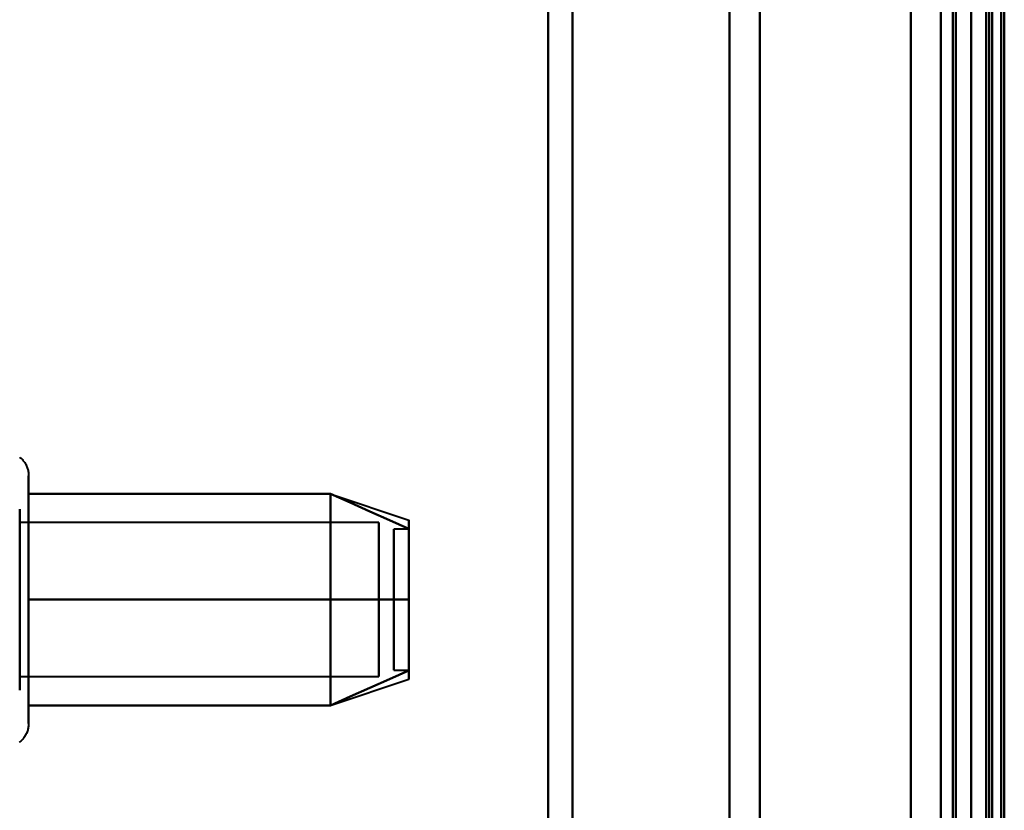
# Model space of a CAD drawing. Header units: millimetres. Extents: x -1352 to 2139, y -120 to 1171.
# Tile 10 of 78: x -687 to -654, y 284 to 310. Entities that reach past the tile are written whole.
import ezdxf

# ---------------------------------------------------------------- set-up
doc = ezdxf.new("R2010")
doc.units = ezdxf.units.MM
doc.layers.add('G-IMPT', color=8, linetype='Continuous', lineweight=40)

# ---------------------------------------------------------------- blocks, each defined once
blk = doc.blocks.new('NEXA 1500 CALQUES_dwg-769064-Avant')
at = {"layer": 'G-IMPT'}
for p, q in [((-655, 129.472), (-655, 1062.272)), ((-654.5, 1062.272), (-654.5, 129.472)), ((-655, 541.872), (-655, 184.872)), ((-656, 185.872), (-656, 540.872)), ((-654.3, 540.246), (-654.3, 186.498)), ((-654.3, 540.246), (-654.3, 186.498)), ((-669, 184.872), (-669, 363.372)), ((-669, 363.372), (-669, 184.872)), ((-668.198, 185.464), (-668.198, 363.372)), ((-668.198, 363.372), (-668.198, 185.464)), ((-663, 185.872), (-663, 363.372)), ((-663, 363.372), (-663, 185.872)), ((-661.99, 186.498), (-661.99, 363.372)), ((-661.99, 363.372), (-661.99, 186.498)), ((-656, 363.372), (-656, 185.872)), ((-656, 185.872), (-656, 363.372)), ((-655.5, 363.372), (-655.5, 184.872)), ((-655.5, 184.872), (-655.5, 363.372)), ((-655, 363.372), (-655, 184.872)), ((-655, 184.872), (-655, 363.372)), ((-655, 169.872), (-655, 363.372)), ((-655, 363.372), (-655, 169.872)), ((-654.3, 186.498), (-654.3, 363.372)), ((-654.3, 186.498), (-654.3, 363.372)), ((-654.3, 169.872), (-654.3, 363.372)), ((-654.3, 363.372), (-654.3, 169.872)), ((-686.204, 294.972), (-686.204, 292.922)), ((-686.204, 294.423), (-686.204, 286.772)), ((-676.189, 294.367), (-673.611, 293.508)), ((-686.5, 293.872), (-686.5, 288.274)), ((-686.5, 289.372), (-686.5, 293.872)), ((-686.5, 293.47), (-686.5, 287.872)), ((-674.611, 293.421), (-686.5, 293.421)), ((-686.5, 293.421), (-686.5, 288.665)), ((-686.5, 288.665), (-686.5, 293.421)), ((-674.611, 293.421), (-674.611, 288.665)), ((-674.611, 288.665), (-674.611, 293.421)), ((-686.5, 293.079), (-686.5, 288.324)), ((-686.5, 288.324), (-686.5, 293.079)), ((-674.611, 293.079), (-674.611, 288.324)), ((-674.611, 288.324), (-674.611, 293.079)), ((-673.611, 293.202), (-674.111, 293.202)), ((-674.111, 289.914), (-674.111, 293.202)), ((-674.111, 293.202), (-674.111, 289.914)), ((-673.611, 289.914), (-673.611, 293.202)), ((-673.611, 293.202), (-673.611, 289.914)), ((-686.204, 292.922), (-686.204, 287.322)), ((-686.5, 288.274), (-686.5, 292.372)), ((-674.111, 288.542), (-674.111, 291.831)), ((-674.111, 291.831), (-674.111, 288.542)), ((-673.611, 288.542), (-673.611, 291.831)), ((-673.611, 291.831), (-673.611, 288.542)), ((-686.5, 287.872), (-686.5, 289.372)), ((-674.111, 288.542), (-673.611, 288.542)), ((-686.5, 288.324), (-674.611, 288.324)), ((-676.189, 287.377), (-673.611, 288.237))]:
    blk.add_line(p, q, dxfattribs=at)
at = {"layer": 'G-IMPT', "flags": 128}
for points in [[(-657, 128.972), (-657, 362.422), (-657, 595.872), (-657, 829.322), (-657, 1062.772)], [(-657, 1062.772), (-657, 829.322), (-657, 595.872), (-657, 362.422), (-657, 128.972)], [(-657, 128.972), (-657, 362.422), (-657, 595.872), (-657, 829.322), (-657, 1062.772)], [(-657, 1062.772), (-657, 829.322), (-657, 595.872), (-657, 362.422), (-657, 128.972)], [(-655, 128.972), (-655, 362.422), (-655, 595.872), (-655, 829.322), (-655, 1062.772)], [(-655, 1062.772), (-655, 829.322), (-655, 595.872), (-655, 362.422), (-655, 128.972)], [(-654.5, 128.972), (-654.5, 362.422), (-654.5, 595.872), (-654.5, 829.322), (-654.5, 1062.772)], [(-654.4, 1062.772), (-654.4, 829.322), (-654.4, 595.872), (-654.4, 362.422), (-654.4, 128.972)], [(-654.4, 1062.772), (-654.4, 829.322), (-654.4, 595.872), (-654.4, 362.422), (-654.4, 128.972)], [(-654.4, 128.972), (-654.4, 362.422), (-654.4, 595.872), (-654.4, 829.322), (-654.4, 1062.772)], [(-657, 129.472), (-657, 362.672), (-657, 595.872), (-657, 829.072), (-657, 1062.272)], [(-657, 1062.272), (-657, 829.072), (-657, 595.872), (-657, 362.672), (-657, 129.472)], [(-657, 1062.272), (-657, 829.072), (-657, 595.872), (-657, 362.672), (-657, 129.472)], [(-657, 129.472), (-657, 362.672), (-657, 595.872), (-657, 829.072), (-657, 1062.272)], [(-655.6, 1062.272), (-655.6, 829.072), (-655.6, 595.872), (-655.6, 362.672), (-655.6, 129.472)], [(-655.6, 129.472), (-655.6, 362.672), (-655.6, 595.872), (-655.6, 829.072), (-655.6, 1062.272)], [(-655.6, 1062.272), (-655.6, 829.072), (-655.6, 595.872), (-655.6, 362.672), (-655.6, 129.472)], [(-655.6, 129.472), (-655.6, 362.672), (-655.6, 595.872), (-655.6, 829.072), (-655.6, 1062.272)], [(-655.6, 129.472), (-655.6, 362.672), (-655.6, 595.872), (-655.6, 829.072), (-655.6, 1062.272)], [(-655.6, 1062.272), (-655.6, 829.072), (-655.6, 595.872), (-655.6, 362.672), (-655.6, 129.472)], [(-655.5, 1062.272), (-655.5, 829.072), (-655.5, 595.872), (-655.5, 362.672), (-655.5, 129.472)], [(-655.5, 129.472), (-655.5, 362.672), (-655.5, 595.872), (-655.5, 829.072), (-655.5, 1062.272)], [(-655, 1062.272), (-655, 829.072), (-655, 595.872), (-655, 362.672), (-655, 129.472)], [(-655, 129.472), (-655, 362.672), (-655, 595.872), (-655, 829.072), (-655, 1062.272)], [(-655, 1062.272), (-655, 829.072), (-655, 595.872), (-655, 362.672), (-655, 129.472)], [(-655, 161.372), (-655, 386.597), (-655, 611.822), (-655, 837.047), (-655, 1062.272)], [(-655, 129.472), (-655, 362.672), (-655, 595.872), (-655, 829.072), (-655, 1062.272)], [(-655, 1062.272), (-655, 837.047), (-655, 611.822), (-655, 386.597), (-655, 161.372)], [(-654.5, 1062.272), (-654.5, 829.072), (-654.5, 595.872), (-654.5, 362.672), (-654.5, 129.472)], [(-654.5, 129.472), (-654.5, 362.672), (-654.5, 595.872), (-654.5, 829.072), (-654.5, 1062.272)], [(-654.5, 129.472), (-654.5, 362.672), (-654.5, 595.872), (-654.5, 829.072), (-654.5, 1062.272)], [(-654.5, 1062.272), (-654.5, 829.072), (-654.5, 595.872), (-654.5, 362.672), (-654.5, 129.472)], [(-654.5, 129.472), (-654.5, 362.672), (-654.5, 595.872), (-654.5, 829.072), (-654.5, 1062.272)], [(-654.5, 1062.272), (-654.5, 829.072), (-654.5, 595.872), (-654.5, 362.672), (-654.5, 129.472)], [(-654, 129.372), (-654, 362.622), (-654, 595.872), (-654, 829.122), (-654, 1062.372)], [(-654, 1062.372), (-654, 829.122), (-654, 595.872), (-654, 362.622), (-654, 129.372)], [(-654, 1062.272), (-654, 829.072), (-654, 595.872), (-654, 362.672), (-654, 129.472)], [(-654, 129.472), (-654, 362.672), (-654, 595.872), (-654, 829.072), (-654, 1062.272)], [(-653.9, 1062.272), (-653.9, 837.047), (-653.9, 611.822), (-653.9, 386.597), (-653.9, 161.372)], [(-653.9, 161.372), (-653.9, 386.597), (-653.9, 611.822), (-653.9, 837.047), (-653.9, 1062.272)], [(-686.504, 295.592), (-686.48, 295.572), (-686.456, 295.551), (-686.434, 295.529), (-686.412, 295.506), (-686.391, 295.482), (-686.371, 295.458), (-686.352, 295.433), (-686.334, 295.407), (-686.317, 295.38), (-686.302, 295.352), (-686.287, 295.324), (-686.273, 295.296), (-686.261, 295.267), (-686.25, 295.237), (-686.24, 295.207), (-686.231, 295.177), (-686.224, 295.146), (-686.217, 295.115), (-686.212, 295.084), (-686.208, 295.052), (-686.206, 295.021), (-686.204, 294.989), (-686.204, 294.972)], [(-686.204, 294.972), (-686.204, 294.969), (-686.204, 294.959), (-686.204, 294.943), (-686.204, 294.92), (-686.204, 294.891), (-686.204, 294.855), (-686.204, 294.813), (-686.204, 294.764), (-686.204, 294.709), (-686.204, 294.649), (-686.204, 294.582), (-686.204, 294.509), (-686.204, 294.43), (-686.204, 294.346), (-686.204, 294.256), (-686.204, 294.161), (-686.204, 294.06), (-686.204, 293.955), (-686.204, 293.844), (-686.204, 293.729), (-686.204, 293.609), (-686.204, 293.485), (-686.204, 293.356), (-686.204, 293.224), (-686.204, 293.088), (-686.204, 292.948), (-686.204, 292.805), (-686.204, 292.659), (-686.204, 292.51), (-686.204, 292.358), (-686.204, 292.204), (-686.204, 292.048), (-686.204, 291.89), (-686.204, 291.73), (-686.204, 291.569), (-686.204, 291.407), (-686.204, 291.244), (-686.204, 291.08), (-686.204, 290.917), (-686.204, 290.753), (-686.204, 290.589), (-686.204, 290.425), (-686.204, 290.263), (-686.204, 290.101), (-686.204, 289.941), (-686.204, 289.782), (-686.204, 289.625), (-686.204, 289.469), (-686.204, 289.317), (-686.204, 289.166), (-686.204, 289.018), (-686.204, 288.874), (-686.204, 288.732), (-686.204, 288.594), (-686.204, 288.459), (-686.204, 288.329), (-686.204, 288.202), (-686.204, 288.08), (-686.204, 287.962), (-686.204, 287.849), (-686.204, 287.741), (-686.204, 287.637), (-686.204, 287.539), (-686.204, 287.446), (-686.204, 287.359), (-686.204, 287.322)], [(-686.204, 294.423), (-686.204, 294.502), (-686.204, 294.575), (-686.204, 294.643), (-686.204, 294.704), (-686.204, 294.76), (-686.204, 294.809), (-686.204, 294.851), (-686.204, 294.888), (-686.204, 294.918), (-686.204, 294.941), (-686.204, 294.958), (-686.204, 294.968), (-686.204, 294.972)], [(-686.204, 286.772), (-686.204, 286.776), (-686.204, 286.785), (-686.204, 286.802), (-686.204, 286.825), (-686.204, 286.854), (-686.204, 286.89), (-686.204, 286.932), (-686.204, 286.98), (-686.204, 287.035), (-686.204, 287.096), (-686.204, 287.163), (-686.204, 287.236), (-686.204, 287.314), (-686.204, 287.399), (-686.204, 287.488), (-686.204, 287.584), (-686.204, 287.684), (-686.204, 287.79), (-686.204, 287.9), (-686.204, 288.016), (-686.204, 288.136), (-686.204, 288.26), (-686.204, 288.388), (-686.204, 288.521), (-686.204, 288.657), (-686.204, 288.797), (-686.204, 288.94), (-686.204, 289.086), (-686.204, 289.235), (-686.204, 289.387), (-686.204, 289.541), (-686.204, 289.697), (-686.204, 289.855), (-686.204, 290.014), (-686.204, 290.175), (-686.204, 290.338), (-686.204, 290.501), (-686.204, 290.664), (-686.204, 290.828), (-686.204, 290.992), (-686.204, 291.156), (-686.204, 291.319), (-686.204, 291.482), (-686.204, 291.643), (-686.204, 291.804), (-686.204, 291.963), (-686.204, 292.12), (-686.204, 292.275), (-686.204, 292.428), (-686.204, 292.579), (-686.204, 292.726), (-686.204, 292.871), (-686.204, 293.013), (-686.204, 293.151), (-686.204, 293.285), (-686.204, 293.416), (-686.204, 293.542), (-686.204, 293.665), (-686.204, 293.782), (-686.204, 293.896), (-686.204, 294.004), (-686.204, 294.107), (-686.204, 294.205), (-686.204, 294.298), (-686.204, 294.386), (-686.204, 294.423)], [(-686.204, 290.872), (-686.204, 291.747), (-686.204, 292.622), (-686.204, 293.497), (-686.204, 294.372)], [(-686.204, 294.372), (-683.704, 294.372), (-681.204, 294.372), (-678.704, 294.372), (-676.204, 294.372)], [(-676.204, 294.372), (-678.704, 294.372), (-681.204, 294.372), (-683.704, 294.372), (-686.204, 294.372)], [(-686.204, 294.372), (-683.704, 294.372), (-681.204, 294.372), (-678.704, 294.372), (-676.204, 294.372)], [(-676.204, 294.372), (-678.704, 294.372), (-681.204, 294.372), (-683.704, 294.372), (-686.204, 294.372)], [(-686.204, 294.372), (-686.204, 293.497), (-686.204, 292.622), (-686.204, 291.747), (-686.204, 290.872)], [(-676.204, 290.872), (-676.204, 291.747), (-676.204, 292.622), (-676.204, 293.497), (-676.204, 294.372)], [(-676.204, 294.372), (-675.556, 294.084), (-674.908, 293.795), (-674.259, 293.507), (-673.611, 293.218)], [(-673.611, 293.218), (-674.259, 293.507), (-674.908, 293.795), (-675.556, 294.084), (-676.204, 294.372)], [(-676.204, 294.372), (-675.556, 294.084), (-674.908, 293.795), (-674.259, 293.507), (-673.611, 293.218)], [(-673.611, 293.218), (-674.259, 293.507), (-674.908, 293.795), (-675.556, 294.084), (-676.204, 294.372)], [(-676.204, 294.372), (-676.204, 293.497), (-676.204, 292.622), (-676.204, 291.747), (-676.204, 290.872)], [(-676.204, 294.372), (-676.204, 293.497), (-676.204, 292.622), (-676.204, 291.747), (-676.204, 290.872)], [(-676.204, 290.872), (-676.204, 291.747), (-676.204, 292.622), (-676.204, 293.497), (-676.204, 294.372)], [(-686.204, 287.372), (-686.204, 288.247), (-686.204, 289.122), (-686.204, 289.997), (-686.204, 290.872)], [(-686.204, 290.872), (-683.704, 290.872), (-681.204, 290.872), (-678.704, 290.872), (-676.204, 290.872)], [(-676.204, 290.872), (-678.704, 290.872), (-681.204, 290.872), (-683.704, 290.872), (-686.204, 290.872)], [(-686.204, 290.872), (-683.704, 290.872), (-681.204, 290.872), (-678.704, 290.872), (-676.204, 290.872)], [(-676.204, 290.872), (-678.704, 290.872), (-681.204, 290.872), (-683.704, 290.872), (-686.204, 290.872)], [(-686.204, 290.872), (-686.204, 289.997), (-686.204, 289.122), (-686.204, 288.247), (-686.204, 287.372)], [(-676.204, 287.372), (-676.204, 288.247), (-676.204, 289.122), (-676.204, 289.997), (-676.204, 290.872)], [(-676.204, 290.872), (-675.556, 290.872), (-674.908, 290.872), (-674.259, 290.872), (-673.611, 290.872)], [(-673.611, 290.872), (-674.259, 290.872), (-674.908, 290.872), (-675.556, 290.872), (-676.204, 290.872)], [(-676.204, 290.872), (-675.556, 290.872), (-674.908, 290.872), (-674.259, 290.872), (-673.611, 290.872)], [(-673.611, 290.872), (-674.259, 290.872), (-674.908, 290.872), (-675.556, 290.872), (-676.204, 290.872)], [(-676.204, 290.872), (-676.204, 289.997), (-676.204, 289.122), (-676.204, 288.247), (-676.204, 287.372)], [(-676.204, 290.872), (-676.204, 289.997), (-676.204, 289.122), (-676.204, 288.247), (-676.204, 287.372)], [(-676.204, 287.372), (-676.204, 288.247), (-676.204, 289.122), (-676.204, 289.997), (-676.204, 290.872)], [(-673.611, 288.526), (-674.259, 288.238), (-674.908, 287.949), (-675.556, 287.661), (-676.204, 287.372)], [(-676.204, 287.372), (-675.556, 287.661), (-674.908, 287.949), (-674.259, 288.238), (-673.611, 288.526)], [(-673.611, 288.526), (-674.259, 288.238), (-674.908, 287.949), (-675.556, 287.661), (-676.204, 287.372)], [(-676.204, 287.372), (-675.556, 287.661), (-674.908, 287.949), (-674.259, 288.238), (-673.611, 288.526)], [(-676.204, 287.372), (-678.704, 287.372), (-681.204, 287.372), (-683.704, 287.372), (-686.204, 287.372)], [(-686.204, 287.372), (-683.704, 287.372), (-681.204, 287.372), (-678.704, 287.372), (-676.204, 287.372)], [(-676.204, 287.372), (-678.704, 287.372), (-681.204, 287.372), (-683.704, 287.372), (-686.204, 287.372)], [(-686.204, 287.372), (-683.704, 287.372), (-681.204, 287.372), (-678.704, 287.372), (-676.204, 287.372)], [(-686.204, 287.322), (-686.204, 287.242), (-686.204, 287.169), (-686.204, 287.102), (-686.204, 287.04), (-686.204, 286.985), (-686.204, 286.936), (-686.204, 286.893), (-686.204, 286.857), (-686.204, 286.827), (-686.204, 286.804), (-686.204, 286.787), (-686.204, 286.776), (-686.204, 286.772)], [(-686.204, 286.772), (-686.205, 286.741), (-686.207, 286.709), (-686.21, 286.678), (-686.214, 286.646), (-686.22, 286.615), (-686.227, 286.584), (-686.235, 286.554), (-686.244, 286.524), (-686.255, 286.494), (-686.267, 286.464), (-686.28, 286.436), (-686.294, 286.407), (-686.309, 286.38), (-686.325, 286.352), (-686.342, 286.326), (-686.361, 286.3), (-686.38, 286.275), (-686.4, 286.251), (-686.422, 286.228), (-686.444, 286.205), (-686.467, 286.184), (-686.491, 286.163), (-686.516, 286.143)]]:
    blk.add_lwpolyline(points, dxfattribs=at)
at = {"layer": 'G-IMPT'}
for points in [[(-673.611, 293.218), (-673.611, 293.411), (-673.611, 293.604), (-673.611, 293.411), (-673.611, 293.218)], [(-673.611, 293.218), (-673.611, 293.41), (-673.611, 293.508), (-673.611, 293.508)], [(-673.611, 293.508), (-673.611, 293.508), (-673.611, 293.41), (-673.611, 293.218)], [(-673.611, 293.218), (-673.611, 292.939), (-673.611, 292.239), (-673.611, 291.345), (-673.611, 290.872)], [(-673.611, 290.872), (-673.611, 291.344), (-673.611, 292.238), (-673.611, 292.939), (-673.611, 293.218)], [(-673.611, 293.218), (-673.611, 292.946), (-673.611, 292.239), (-673.611, 291.336), (-673.611, 290.872)], [(-673.611, 290.872), (-673.611, 291.336), (-673.611, 292.239), (-673.611, 292.946), (-673.611, 293.218)], [(-673.611, 290.872), (-673.611, 290.4), (-673.611, 289.506), (-673.611, 288.806), (-673.611, 288.526)], [(-673.611, 288.526), (-673.611, 288.805), (-673.611, 289.506), (-673.611, 290.4), (-673.611, 290.872)], [(-673.611, 290.872), (-673.611, 290.408), (-673.611, 289.505), (-673.611, 288.798), (-673.611, 288.526)], [(-673.611, 288.526), (-673.611, 288.799), (-673.611, 289.506), (-673.611, 290.408), (-673.611, 290.872)], [(-673.611, 288.526), (-673.611, 288.333), (-673.611, 288.14), (-673.611, 288.333), (-673.611, 288.526)], [(-673.611, 288.526), (-673.611, 288.334), (-673.611, 288.237), (-673.611, 288.237)], [(-673.611, 288.237), (-673.611, 288.237), (-673.611, 288.334), (-673.611, 288.526)]]:
    blk.add_open_spline(points, degree=3, dxfattribs=at)

msp = doc.modelspace()

# ---------------------------------------------------------------- block references
at = {"layer": 'G-IMPT'}
msp.add_blockref('NEXA 1500 CALQUES_dwg-769064-Avant', (0, 0), dxfattribs=at)

doc.saveas('drawing.dxf')
